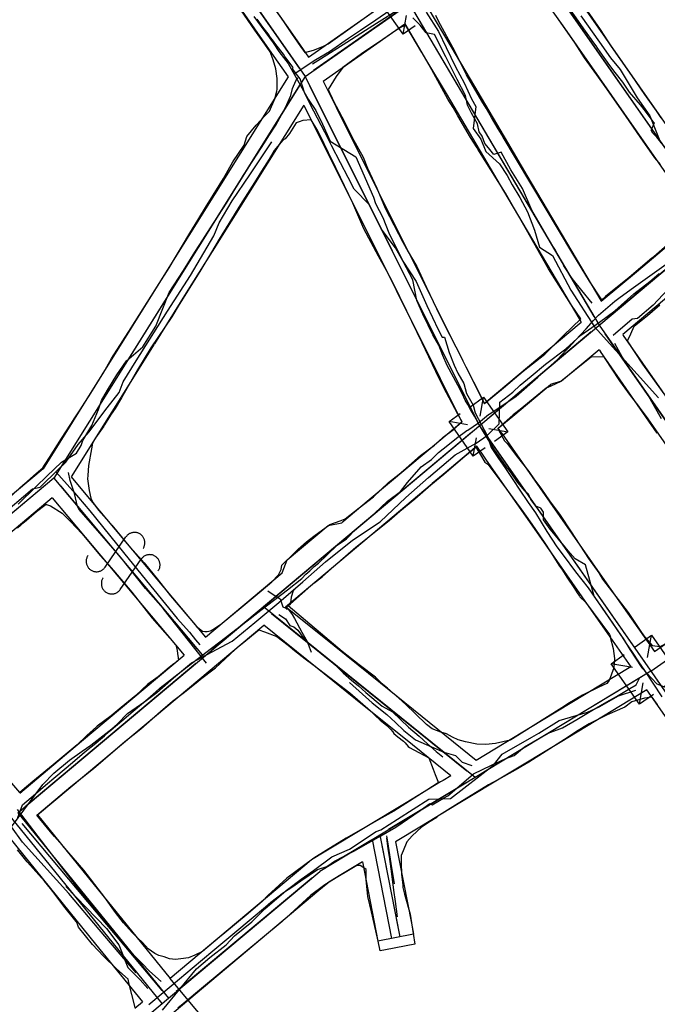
# Model space of a CAD drawing. Header units: inches. Extents: x 1 to 626000, y 0 to 7596230.
# Tile 22 of 68: x 620515 to 620638, y 7595008 to 7595198. Entities that reach past the tile are written whole.
import ezdxf

# ---------------------------------------------------------------- set-up
doc = ezdxf.new("R2010")
doc.units = ezdxf.units.IN
doc.header["$MEASUREMENT"] = 0

msp = doc.modelspace()

# ---------------------------------------------------------------- linework, layer by layer
for points in [[(622284.4, 7592819.49), (619969.04, 7596133.21)], [(620276.43, 7595607.73), (620570.49, 7595186.87)], [(620570.48, 7595186.86), (620650.83, 7595242.99)], [(620553.04, 7595218.88), (620552.88, 7595218.55), (620552.57, 7595217.73), (620553.08, 7595216.62), (620556.46, 7595211.64), (620558.53, 7595208.65), (620562.28, 7595203.26), (620566.36, 7595197.46), (620567.87, 7595195.13), (620569.62, 7595192.62), (620570.46, 7595191.52), (620572.1, 7595191.96), (620573.94, 7595192.62), (620574.96, 7595193.16), (620580.06, 7595196.81), (620583.7, 7595199.36), (620584.08, 7595199.6), (620585.44, 7595200.55), (620586.75, 7595201.5), (620586.84, 7595201.66)], [(620548.75, 7595217.96), (620569.33, 7595188.5)], [(620611.81, 7595213.29), (620649.1, 7595159.91)], [(620559.42, 7595207.4), (620568.52, 7595194.38)], [(620554.61, 7595204.86), (620564.03, 7595191.38)], [(620591.69, 7595196.65), (620589.4, 7595195.04), (620584.71, 7595201.71), (620586.88, 7595203.23)], [(620527.11, 7595122.61), (620527.58, 7595123.35), (620529.22, 7595125.82), (620531.68, 7595129.88), (620533.16, 7595132.49), (620536.98, 7595138.41), (620542.35, 7595146.96), (620544.26, 7595149.96), (620545.31, 7595151.74), (620546.84, 7595154.27), (620548.25, 7595156.65), (620549.82, 7595159.15), (620551.49, 7595161.93), (620551.93, 7595162.62), (620554.74, 7595167.19), (620556.56, 7595170.45), (620558.75, 7595173.62), (620559.25, 7595175.27), (620561.06, 7595177.48), (620562.81, 7595179.33), (620563.63, 7595180.17), (620564.64, 7595182.53), (620565.02, 7595184.01), (620565.12, 7595184.43), (620565.12, 7595186.5), (620564.86, 7595188.33), (620564.35, 7595190.08), (620563.73, 7595191.6), (620562.71, 7595193.1), (620560.79, 7595195.77), (620556.8, 7595201.63)], [(620571.14, 7595190.62), (620586.8, 7595201.56)], [(620615.84, 7595202.81), (620620.49, 7595196.16)], [(620639.16, 7595178.92), (620638.22, 7595180.25), (620635.96, 7595183.38), (620633.49, 7595187.04), (620629.54, 7595192.64), (620627.43, 7595195.92), (620622.99, 7595202.36)], [(620588.94, 7595199.76), (620572.12, 7595188.01)], [(620590.57, 7595200.9), (620627.18, 7595138.92)], [(620591.59, 7595199.18), (620626.16, 7595140.64)], [(620594.17, 7595200.12), (620598.58, 7595192.66)], [(620624.66, 7595199.61), (620645.68, 7595169.53)], [(620589.4, 7595195.04), (620590.02, 7595198.59)], [(620641.88, 7595155.79), (620637.72, 7595152.14), (620637.31, 7595151.87), (620632.97, 7595148.12), (620628.41, 7595144.47), (620627.69, 7595143.84), (620625.35, 7595147.45), (620622.1, 7595152.67), (620608.7, 7595175.17), (620608.66, 7595175.23), (620607.69, 7595176.78), (620606.4, 7595178.93), (620605.39, 7595180.74), (620604.57, 7595182.08), (620601.64, 7595187.21), (620599.33, 7595191.73), (620596.24, 7595197.52), (620595.68, 7595198.64)], [(620618.44, 7595199.04), (620622.46, 7595193.3), (620624.3, 7595190.45), (620626.7, 7595187.19), (620628.29, 7595184.96), (620632.33, 7595179.16), (620632.93, 7595178.29), (620633.05, 7595178.14), (620635.12, 7595175.05), (620637.84, 7595171.17), (620638.92, 7595169.88)], [(620573.95, 7595185.99), (620589.73, 7595197.02)], [(620589.93, 7595196.68), (620589.15, 7595196.46), (620587.97, 7595195.74), (620585.49, 7595194), (620581.4, 7595191.21), (620577.74, 7595188.57), (620576.49, 7595186.86), (620574.93, 7595184.36), (620575.18, 7595183.81), (620575.52, 7595183.13), (620575.91, 7595182.25), (620578.11, 7595178.11), (620579.54, 7595175.08), (620581.68, 7595171.31), (620582.53, 7595169.21), (620584.31, 7595165.33), (620585.92, 7595161.49), (620589.34, 7595154.93), (620590.05, 7595153.63), (620590.39, 7595153.05), (620592.02, 7595150.22), (620593.91, 7595146.21), (620595.83, 7595142.14), (620597.22, 7595139.24), (620600.7, 7595132.54), (620600.92, 7595132.05), (620601.48, 7595130.94), (620604.45, 7595125.13), (620605.11, 7595123.84)], [(620589.73, 7595197.02), (620593.93, 7595189.91)], [(620605.11, 7595123.84), (620608.74, 7595126.85), (620612.56, 7595130.08), (620616.74, 7595133.37), (620620.31, 7595136.94), (620623.64, 7595140.14), (620621.69, 7595142.99), (620617.39, 7595149.82), (620613.2, 7595157.34), (620609.15, 7595164.36), (620603.82, 7595172.87), (620603.67, 7595173.09), (620602.35, 7595175.12), (620599.93, 7595179.3), (620599.03, 7595180.86), (620597.99, 7595182.47), (620594.91, 7595188.16), (620592.99, 7595191.5), (620589.93, 7595196.68)], [(620620.49, 7595196.16), (620640.99, 7595166.81)], [(620568.52, 7595194.38), (620571.14, 7595190.62)], [(620598.58, 7595192.66), (620602.31, 7595186.34)], [(620564.03, 7595191.38), (620567.24, 7595186.78)], [(620593.93, 7595189.91), (620597.66, 7595183.59)], [(620570.48, 7595186.86), (620522.07, 7595109.48)], [(620570.48, 7595186.86), (620570.48, 7595186.86)], [(620570.49, 7595186.87), (620604.1, 7595119.56)], [(620573.95, 7595185.99), (620576.46, 7595180.96)], [(620602.31, 7595186.34), (620609.52, 7595174.13)], [(620569.42, 7595185.17), (620523.13, 7595111.17)], [(620571.37, 7595185.07), (620603.21, 7595121.35)], [(620597.66, 7595183.59), (620604.86, 7595171.4)], [(620570.22, 7595181.37), (620571.62, 7595178.57)], [(620576.46, 7595180.96), (620584.45, 7595164.96)], [(620600.76, 7595120.31), (620600.78, 7595120.33), (620599.94, 7595121.79), (620597.78, 7595125.89), (620596.31, 7595128.66), (620593.07, 7595135.54), (620590.1, 7595141.61), (620587.44, 7595147.15), (620586.17, 7595149.46), (620584.64, 7595152.22), (620581.8, 7595157.51), (620579.69, 7595162.46), (620577.33, 7595167.39), (620575.49, 7595171.1), (620575.34, 7595171.44), (620575, 7595172.15), (620573.4, 7595175.49), (620572.93, 7595176.39), (620571.68, 7595178.49), (620570.05, 7595178.39), (620569.38, 7595178.15), (620568.77, 7595177.93), (620567.46, 7595175.91), (620566.67, 7595174.86), (620566.18, 7595174.57), (620564.53, 7595172.58), (620563.55, 7595170.95), (620562.11, 7595168.63), (620560.77, 7595166.46), (620558.05, 7595162.19), (620555.8, 7595158.55), (620553.93, 7595155.49), (620552.43, 7595152.99), (620550.18, 7595149.26), (620547.62, 7595145.17), (620546.22, 7595142.95), (620544.8, 7595140.56), (620540.77, 7595134.56), (620538.17, 7595130.34), (620536.66, 7595127.61), (620535.08, 7595124.93), (620533.86, 7595122.9), (620533.13, 7595121.8), (620531.83, 7595119.71), (620531.67, 7595119.48)], [(620571.62, 7595178.57), (620579.48, 7595162.83)], [(620609.52, 7595174.13), (620613.25, 7595167.8)], [(620604.86, 7595171.4), (620608.72, 7595164.86)], [(620613.25, 7595167.8), (620627.5, 7595143.68)], [(620584.45, 7595164.96), (620601.45, 7595130.92)], [(620608.72, 7595164.86), (620623.43, 7595139.95)], [(620579.48, 7595162.83), (620596.53, 7595128.68)], [(620562.48, 7595084.64), (620650.25, 7595158.27)], [(620648.72, 7595156.99), (620628.71, 7595140.2)], [(620634.35, 7595149.24), (620643.41, 7595156.84)], [(620627.57, 7595143.55), (620634.35, 7595149.24)], [(620627.5, 7595143.68), (620627.57, 7595143.55)], [(620607.4, 7595125.85), (620623.69, 7595139.51)], [(620623.43, 7595139.95), (620623.69, 7595139.51)], [(620627.18, 7595138.92), (620753.38, 7594958.29)], [(620627.18, 7595138.92), (620627.18, 7595138.92)], [(620627.18, 7595138.92), (620627.18, 7595138.92)], [(620625.64, 7595137.63), (620605.64, 7595120.85)], [(620660.6, 7595091.08), (620628.32, 7595137.28)], [(620631.72, 7595137.12), (620631.82, 7595136.98)], [(620631.82, 7595136.98), (620643.01, 7595120.97)], [(620640.74, 7595114.98), (620636.62, 7595120.91), (620634.98, 7595123.17), (620634.63, 7595123.56), (620633.23, 7595125.37), (620631.15, 7595128.24), (620628.35, 7595132.54), (620628.13, 7595132.87), (620625.67, 7595132.76), (620625.36, 7595132.56), (620619.81, 7595128.09), (620617.87, 7595127.19), (620616.97, 7595126.8), (620611.97, 7595122.7), (620611.97, 7595122.7), (620610.62, 7595121.65), (620607.65, 7595119.02)], [(620627.17, 7595134.21), (620619.91, 7595128.12)], [(620627.17, 7595134.21), (620627.43, 7595133.84)], [(620638.39, 7595118.15), (620627.43, 7595133.84)], [(620601.45, 7595130.92), (620604.99, 7595123.83)], [(620596.53, 7595128.68), (620600.74, 7595120.26)], [(620610.51, 7595121.41), (620617.8, 7595127.53)], [(620618.2, 7595127.64), (620617.8, 7595127.53)], [(620619.91, 7595128.12), (620618.21, 7595127.64)], [(620604.99, 7595123.83), (620607.4, 7595125.85)], [(620602.22, 7595123.16), (620604.91, 7595125.05), (620609.6, 7595118.38), (620606.98, 7595116.54)], [(620604.27, 7595121.38), (620604.91, 7595125.05)], [(620512.6, 7595104.88), (620516.23, 7595108.21), (620516.43, 7595108.39), (620518.66, 7595110.36), (620519.95, 7595111.44), (620520.41, 7595112.15), (620521.23, 7595113.41), (620523.54, 7595117.07), (620525.36, 7595119.85), (620526.13, 7595121.08), (620527.11, 7595122.61)], [(620605.22, 7595115.31), (620602.92, 7595113.69), (620598.24, 7595120.37), (620600.4, 7595121.89)], [(620607.73, 7595119.08), (620610.51, 7595121.41)], [(620531.67, 7595119.48), (620531.08, 7595118.6), (620530.12, 7595117.25), (620529.5, 7595116.19), (620529.33, 7595115.14), (620528.73, 7595111.87), (620528.59, 7595109.97), (620528.54, 7595109.33), (620528.85, 7595107.07), (620529.21, 7595105.6), (620529.63, 7595104.68), (620530.67, 7595103.26), (620533.27, 7595100.38), (620535.03, 7595098.22), (620535.76, 7595097.34), (620539.47, 7595093.16), (620541.95, 7595090.06), (620544.57, 7595086.79), (620549.35, 7595081.11), (620549.55, 7595080.87), (620549.83, 7595080.65), (620550.74, 7595079.94), (620551.16, 7595079.91), (620551.6, 7595079.88), (620552.24, 7595080.02), (620552.84, 7595080.33), (620554.43, 7595081.47), (620554.52, 7595081.54), (620557.8, 7595084.19), (620562.03, 7595087.72), (620564.06, 7595089.48), (620565.36, 7595090.84), (620565.88, 7595091.84), (620566, 7595092.68), (620568.02, 7595094.59), (620569.15, 7595095.79), (620570.77, 7595097.18), (620572.16, 7595098.28), (620575.29, 7595100.54), (620577.25, 7595101.23), (620578.25, 7595101.65), (620580.92, 7595103.77), (620583.67, 7595105.88), (620586.56, 7595108.64), (620588.63, 7595110.25), (620590, 7595111.37), (620592.73, 7595113.81), (620595.44, 7595115.84), (620597.08, 7595117.34), (620599.08, 7595118.85), (620600.76, 7595120.31)], [(620600.74, 7595120.26), (620593.86, 7595114.49)], [(620601.79, 7595119.74), (620598.24, 7595120.37)], [(620604.1, 7595119.56), (621199.85, 7594266.94)], [(620602.57, 7595118.27), (620552.52, 7595076.29)], [(620605.25, 7595117.92), (620636.01, 7595073.9)], [(620605.93, 7595119.02), (620609.6, 7595118.38)], [(620607.65, 7595119.02), (620607.65, 7595119.01), (620608.64, 7595117.23), (620608.96, 7595116.68), (620609.42, 7595116.16), (620611.46, 7595113.51), (620613.61, 7595110.77), (620614.57, 7595109.33), (620616.06, 7595107.31), (620617.6, 7595105.08), (620619.52, 7595102.52), (620621.78, 7595099.12), (620625.12, 7595094), (620627.14, 7595091.23), (620627.8, 7595090), (620632.79, 7595083.58), (620634.47, 7595081.06), (620635.33, 7595079.74), (620636.01, 7595078.79), (620637.39, 7595077.19), (620637.41, 7595077.19)], [(620608.52, 7595117.96), (620607.73, 7595119.08)], [(620608.51, 7595117.97), (620610.42, 7595115.24)], [(620603.58, 7595115.6), (620597.13, 7595110.18)], [(620602.92, 7595113.69), (620603.55, 7595117.24)], [(620604.36, 7595114.49), (620603.58, 7595115.6)], [(620567.23, 7595084.87), (620567.69, 7595085.25), (620572.21, 7595089.21), (620573.77, 7595090.44), (620577.29, 7595093.6), (620580.28, 7595096.13), (620583.17, 7595098.49), (620586.72, 7595101.29), (620588.74, 7595103.12), (620591.68, 7595105.5), (620594.72, 7595108.15), (620597.23, 7595110.24), (620601.28, 7595113.67), (620603.42, 7595115.46)], [(620593.86, 7595114.49), (620582.86, 7595105.26)], [(620603.42, 7595115.46), (620603.43, 7595115.47), (620603.6, 7595115.14), (620604.33, 7595113.96), (620605.16, 7595112.56), (620605.7, 7595112.13), (620605.89, 7595111.88), (620606.74, 7595110.79), (620609.34, 7595107.35), (620611.24, 7595104.68), (620612.17, 7595103.45), (620613.08, 7595102.14), (620614.18, 7595100.62), (620615.6, 7595098.51), (620616.97, 7595096.57), (620618.13, 7595094.75), (620619.53, 7595092.51), (620619.97, 7595091.92), (620621.11, 7595090.2), (620622.28, 7595088.38), (620622.95, 7595087.35), (620623.37, 7595086.73), (620623.45, 7595086.59), (620624.58, 7595085.53), (620629.18, 7595079.33), (620629.38, 7595078.96), (620629.31, 7595078.83), (620629.91, 7595076.61), (620630.11, 7595074.7), (620630.05, 7595073.81)], [(620604.38, 7595114.45), (620605.43, 7595112.95)], [(620610.42, 7595115.24), (620619.61, 7595102.09)], [(620605.43, 7595112.95), (620615.08, 7595099.14)], [(620520, 7595111.27), (620512.48, 7595104.96)], [(620597.13, 7595110.18), (620595, 7595108.4)], [(620522.07, 7595109.48), (620486.22, 7595079.41)], [(620520.53, 7595108.19), (620487.76, 7595080.7)], [(620522.07, 7595109.48), (620522.07, 7595109.48)], [(620522.07, 7595109.48), (620550.99, 7595075)], [(620525.4, 7595109.71), (620529.22, 7595105.15)], [(620586.05, 7595100.89), (620595, 7595108.4)], [(620523.35, 7595107.95), (620549.7, 7595076.53)], [(620637.15, 7595072.26), (620686.33, 7595106.63)], [(620515.05, 7595099.84), (620516.34, 7595100.97), (620518.75, 7595103.05), (620520.59, 7595104.43), (620520.66, 7595104.4), (620521.41, 7595104.1), (620523.66, 7595102.72), (620525.35, 7595101.07), (620527.44, 7595098.78), (620530.98, 7595094.54), (620532.2, 7595093.18)], [(620521.73, 7595105.67), (620516, 7595100.87)], [(620521.73, 7595105.67), (620524.76, 7595102.06)], [(620529.22, 7595105.15), (620551.32, 7595078.81)], [(620582.86, 7595105.26), (620577.6, 7595100.85)], [(620516, 7595100.87), (620494.45, 7595082.79)], [(620524.76, 7595102.06), (620547.18, 7595075.34)], [(620569.94, 7595087.38), (620586.05, 7595100.89)], [(620574.96, 7595100.34), (620577.6, 7595100.85)], [(620619.61, 7595102.09), (620628.22, 7595089.76)], [(620539.25, 7595095.87), (620539.32, 7595095.98), (620539.39, 7595096.1), (620539.45, 7595096.22), (620539.49, 7595096.35), (620539.53, 7595096.48), (620539.56, 7595096.62), (620539.59, 7595096.75), (620539.6, 7595096.89), (620539.6, 7595097.02), (620539.6, 7595097.16), (620539.58, 7595097.3), (620539.56, 7595097.43), (620539.52, 7595097.56), (620539.48, 7595097.69), (620539.43, 7595097.82), (620539.37, 7595097.94), (620539.3, 7595098.06), (620539.22, 7595098.17), (620539.14, 7595098.28), (620539.05, 7595098.38), (620538.95, 7595098.48), (620538.85, 7595098.57), (620538.74, 7595098.65), (620538.62, 7595098.72), (620538.5, 7595098.79), (620538.38, 7595098.84), (620538.25, 7595098.89), (620538.12, 7595098.93), (620537.99, 7595098.96), (620537.85, 7595098.98), (620537.71, 7595099), (620537.58, 7595099), (620537.44, 7595098.99), (620537.31, 7595098.98), (620537.17, 7595098.95), (620537.04, 7595098.92), (620536.91, 7595098.88), (620536.78, 7595098.82), (620536.66, 7595098.76), (620536.54, 7595098.7), (620536.43, 7595098.62), (620536.32, 7595098.54), (620536.22, 7595098.45), (620536.12, 7595098.35), (620536.04, 7595098.24), (620535.95, 7595098.13)], [(620567.06, 7595093.71), (620574.96, 7595100.34)], [(620615.08, 7595099.14), (620623.87, 7595086.56)], [(620531.93, 7595092.29), (620535.95, 7595098.13)], [(620542.18, 7595091.58), (620542.26, 7595091.7), (620542.32, 7595091.82), (620542.38, 7595091.94), (620542.43, 7595092.07), (620542.47, 7595092.2), (620542.5, 7595092.33), (620542.52, 7595092.47), (620542.53, 7595092.6), (620542.53, 7595092.74), (620542.53, 7595092.88), (620542.51, 7595093.01), (620542.49, 7595093.15), (620542.45, 7595093.28), (620542.41, 7595093.41), (620542.36, 7595093.53), (620542.3, 7595093.66), (620542.23, 7595093.78), (620542.16, 7595093.89), (620542.07, 7595094), (620541.98, 7595094.1), (620541.88, 7595094.19), (620541.78, 7595094.28), (620541.67, 7595094.36), (620541.55, 7595094.44), (620541.43, 7595094.5), (620541.31, 7595094.56), (620541.18, 7595094.61), (620541.05, 7595094.65), (620540.92, 7595094.68), (620540.78, 7595094.7), (620540.65, 7595094.71), (620540.51, 7595094.72), (620540.37, 7595094.71), (620540.24, 7595094.69), (620540.1, 7595094.67), (620539.97, 7595094.64), (620539.84, 7595094.59), (620539.72, 7595094.54), (620539.59, 7595094.48), (620539.48, 7595094.41), (620539.36, 7595094.34), (620539.25, 7595094.25), (620539.15, 7595094.16), (620539.06, 7595094.06), (620538.97, 7595093.96), (620538.89, 7595093.85)], [(620532.2, 7595093.18), (620533.55, 7595091.68), (620537.11, 7595087.49), (620541.04, 7595082.48), (620544.44, 7595078.61), (620545.43, 7595077.46), (620545.56, 7595077.31), (620545.82, 7595076.23), (620545.9, 7595075.68), (620546.05, 7595074.82), (620546.07, 7595074.38), (620545.25, 7595073.69), (620545.17, 7595073.66), (620544.31, 7595072.97), (620542.15, 7595071.2), (620540.16, 7595069.76), (620537.87, 7595067.58), (620535.06, 7595065.24), (620533.09, 7595063.64), (620530.4, 7595061.67), (620530.27, 7595061.55), (620528.4, 7595059.86), (620526.55, 7595058.05), (620521.9, 7595054.24), (620517.99, 7595050.98), (620515.95, 7595049.27), (620515.51, 7595048.91), (620508.73, 7595056.62)], [(620528.64, 7595094.56), (620528.56, 7595094.44), (620528.5, 7595094.32), (620528.44, 7595094.2), (620528.39, 7595094.07), (620528.35, 7595093.94), (620528.32, 7595093.81), (620528.3, 7595093.67), (620528.29, 7595093.54), (620528.28, 7595093.4), (620528.29, 7595093.26), (620528.31, 7595093.13), (620528.33, 7595092.99), (620528.36, 7595092.86), (620528.41, 7595092.73), (620528.46, 7595092.61), (620528.52, 7595092.48), (620528.59, 7595092.37), (620528.66, 7595092.25), (620528.75, 7595092.14), (620528.84, 7595092.04), (620528.94, 7595091.95), (620529.04, 7595091.86), (620529.15, 7595091.78), (620529.26, 7595091.7), (620529.38, 7595091.64), (620529.51, 7595091.58), (620529.64, 7595091.53), (620529.77, 7595091.49), (620529.9, 7595091.46), (620530.03, 7595091.44), (620530.17, 7595091.43), (620530.31, 7595091.42), (620530.44, 7595091.43), (620530.58, 7595091.45), (620530.71, 7595091.47), (620530.85, 7595091.51), (620530.98, 7595091.55), (620531.1, 7595091.6), (620531.22, 7595091.66), (620531.34, 7595091.73), (620531.46, 7595091.8), (620531.56, 7595091.89), (620531.67, 7595091.98), (620531.76, 7595092.08), (620531.85, 7595092.18), (620531.93, 7595092.29)], [(620534.86, 7595088.01), (620538.89, 7595093.85)], [(620566.1, 7595091.2), (620567.06, 7595093.71)], [(620551.32, 7595078.81), (620566.1, 7595091.2)], [(620531.57, 7595090.28), (620531.5, 7595090.16), (620531.43, 7595090.04), (620531.37, 7595089.92), (620531.32, 7595089.79), (620531.28, 7595089.66), (620531.25, 7595089.53), (620531.23, 7595089.39), (620531.22, 7595089.25), (620531.22, 7595089.12), (620531.22, 7595088.98), (620531.24, 7595088.85), (620531.26, 7595088.71), (620531.3, 7595088.58), (620531.34, 7595088.45), (620531.39, 7595088.32), (620531.45, 7595088.2), (620531.52, 7595088.08), (620531.6, 7595087.97), (620531.68, 7595087.86), (620531.77, 7595087.76), (620531.87, 7595087.66), (620531.97, 7595087.58), (620532.08, 7595087.49), (620532.2, 7595087.42), (620532.32, 7595087.35), (620532.44, 7595087.3), (620532.57, 7595087.25), (620532.7, 7595087.21), (620532.83, 7595087.18), (620532.97, 7595087.16), (620533.1, 7595087.14), (620533.24, 7595087.14), (620533.38, 7595087.15), (620533.51, 7595087.16), (620533.65, 7595087.19), (620533.78, 7595087.22), (620533.91, 7595087.26), (620534.03, 7595087.32), (620534.16, 7595087.38), (620534.28, 7595087.44), (620534.39, 7595087.52), (620534.5, 7595087.6), (620534.6, 7595087.7), (620534.69, 7595087.79), (620534.78, 7595087.9), (620534.86, 7595088.01)], [(620628.22, 7595089.76), (620637.82, 7595076.02)], [(620566.73, 7595084.68), (620569.94, 7595087.38)], [(620637.41, 7595077.19), (620638.95, 7595077.03), (620639.56, 7595077.33), (620642.2, 7595079.07), (620644.56, 7595080.7), (620646.69, 7595082.3), (620648.53, 7595083.27), (620650.17, 7595084.26), (620652.13, 7595085.62), (620654.5, 7595087.44), (620656.09, 7595088.61)], [(620623.87, 7595086.56), (620633.28, 7595073.08)], [(620515.14, 7595044.94), (620562.48, 7595084.64)], [(620603.26, 7595051.78), (620562.48, 7595084.64)], [(620564.04, 7595083.39), (620601.7, 7595053.04)], [(620576.12, 7595077.12), (620566.73, 7595084.68)], [(620630.05, 7595073.81), (620629.98, 7595072.9), (620629.56, 7595071.69), (620629.11, 7595070.46), (620628.65, 7595069.91), (620627.15, 7595069.18), (620623.94, 7595067.62), (620621.13, 7595065.96), (620620, 7595065.22), (620616.73, 7595063.12), (620611.02, 7595059.52), (620610.62, 7595059.3), (620610.04, 7595058.97), (620607.2, 7595058.29), (620605.34, 7595058.1), (620603.6, 7595058.2), (620601.43, 7595058.67), (620600.02, 7595059.02), (620598.88, 7595059.53), (620597.76, 7595060.18), (620596.65, 7595060.52), (620594.99, 7595061.17), (620593.87, 7595061.99), (620591.71, 7595064.1), (620589.99, 7595065.76), (620588.54, 7595067.03), (620586.36, 7595069.01), (620585.82, 7595069.44), (620585.38, 7595069.82), (620584.04, 7595071.12), (620580.94, 7595073.51), (620577.63, 7595076.04), (620567.23, 7595084.87)], [(620531.91, 7595028.66), (620527.85, 7595033.91), (620523.73, 7595038.64), (620522.2, 7595040.43), (620521.44, 7595041.32), (620518.78, 7595044.52), (620520, 7595045.56), (620525.36, 7595050.01), (620529.72, 7595053.51), (620535.73, 7595058.73), (620538.84, 7595061.13), (620542.6, 7595064.5), (620544.91, 7595066.46), (620546.99, 7595068), (620549.84, 7595070.3), (620550.32, 7595070.72), (620553.22, 7595072.92), (620557.02, 7595076.46), (620557.74, 7595077.06), (620559.07, 7595078.17), (620561.56, 7595080.24), (620562.69, 7595079.84), (620565.04, 7595078.95), (620567.2, 7595077.28), (620568.48, 7595076.22), (620570.49, 7595074.67), (620571.96, 7595073.53), (620575.26, 7595071.07), (620579.1, 7595068.06), (620583.11, 7595064.63), (620583.43, 7595064.31), (620583.99, 7595063.71), (620584.95, 7595062.83), (620586.22, 7595061.79), (620586.96, 7595061.09), (620587.41, 7595060.57), (620587.63, 7595060.22), (620588.35, 7595059.58), (620589.44, 7595058.79), (620589.77, 7595058.43), (620590.39, 7595057.73), (620590.6, 7595057.53), (620592.42, 7595056.56), (620594.33, 7595055.55), (620595.16, 7595053.37), (620595.59, 7595052.33), (620596.19, 7595050.76), (620596.16, 7595050.75), (620593.96, 7595049.35), (620592.93, 7595048.68), (620589.93, 7595046.78), (620587.62, 7595045.29), (620585.28, 7595043.98), (620583.07, 7595042.72), (620578.4, 7595040.09), (620574.56, 7595037.71), (620572.16, 7595036.25), (620566.97, 7595032.34), (620563.28, 7595029.06), (620562.23, 7595027.88), (620559.55, 7595025.54), (620554.61, 7595021.52), (620554.41, 7595021.35), (620550.74, 7595018.25), (620549.21, 7595017.54), (620548.01, 7595017), (620546.51, 7595016.8), (620545.52, 7595016.69), (620544.37, 7595016.85), (620543.34, 7595017.21), (620542.32, 7595017.47), (620541.51, 7595017.84), (620540.24, 7595018.78), (620539.15, 7595019.99), (620538.22, 7595020.8), (620537.17, 7595021.88), (620535.52, 7595023.79), (620533.94, 7595025.75), (620531.91, 7595028.66)], [(620531.11, 7595054.81), (620562.51, 7595081.15)], [(620572.82, 7595072.84), (620562.51, 7595081.15)], [(620637.82, 7595076.02), (620642.94, 7595079.6)], [(620634.14, 7595076.96), (620637.28, 7595079.17), (620642.76, 7595071.37), (620639.7, 7595069.22)], [(620636.53, 7595074.88), (620637.28, 7595079.17)], [(620585.01, 7595069.96), (620576.12, 7595077.12)], [(620527.41, 7595058.75), (620547.18, 7595075.34)], [(620550.99, 7595075), (620550.99, 7595075)], [(620637.64, 7595067.78), (620634.96, 7595065.89), (620629.48, 7595073.69), (620632.01, 7595075.47)], [(620549.45, 7595073.72), (620516.68, 7595046.22)], [(620581.59, 7595065.78), (620572.82, 7595072.84)], [(620637.15, 7595072.26), (620603.26, 7595051.78)], [(620633.28, 7595073.08), (620616.09, 7595062.69)], [(620633.63, 7595072.96), (620629.48, 7595073.69)], [(620637.15, 7595072.26), (620637.15, 7595072.26)], [(620635.44, 7595071.23), (620604.97, 7595052.82)], [(620634.96, 7595065.89), (620635.68, 7595070.04)], [(620638.3, 7595070.62), (620658.91, 7595041.11)], [(620593.05, 7595063.48), (620585.01, 7595069.96)], [(620636.38, 7595068.64), (620619.64, 7595058.53)], [(620640.28, 7595063.07), (620636.38, 7595068.64)], [(620637.41, 7595067.23), (620637.38, 7595067.28), (620635.94, 7595067.07), (620633.51, 7595066.34), (620632.1, 7595065.31), (620628.7, 7595063.83), (620625.24, 7595062.14), (620622.84, 7595060.62), (620621.19, 7595059.55), (620616.94, 7595056.82), (620613.61, 7595054.72), (620611.01, 7595053.18), (620607.65, 7595051.31), (620605.83, 7595050.35), (620603.35, 7595048.83), (620599.51, 7595046.43), (620595.89, 7595044.16), (620595.74, 7595044.02), (620594.59, 7595043.28), (620592.95, 7595042.2), (620591.11, 7595040.54), (620590.12, 7595039.36), (620589.38, 7595037.62), (620589.01, 7595036.75), (620589, 7595035.26), (620589.08, 7595033.16), (620589.32, 7595031.05), (620589.35, 7595030.56), (620589.67, 7595029.27), (620590.72, 7595025.45), (620590.98, 7595023.75), (620591.62, 7595019.62), (620586, 7595018.54), (620584.99, 7595018.36), (620584.59, 7595020.2), (620583.27, 7595025.9), (620582.61, 7595028.83), (620582.28, 7595032.02), (620582.27, 7595034.01), (620581.65, 7595034.48), (620581.08, 7595034.83), (620580.49, 7595034.82), (620578.87, 7595033.85), (620576.82, 7595032.65), (620574.29, 7595031.11), (620571.51, 7595029.02), (620566.07, 7595024.03), (620550.54, 7595011.12), (620546.97, 7595008.18), (620545.94, 7595007.31)], [(620638.41, 7595065.81), (620638.18, 7595066.14), (620637.41, 7595067.23)], [(620589.84, 7595059.13), (620581.59, 7595065.78)], [(620603.48, 7595055.07), (620593.05, 7595063.48)], [(620616.07, 7595062.68), (620603.48, 7595055.07)], [(620515.48, 7595048.74), (620527.41, 7595058.75)], [(620598.57, 7595052.1), (620589.84, 7595059.13)], [(620619.64, 7595058.53), (620599.71, 7595046.48)], [(620518.91, 7595044.57), (620531.11, 7595054.81)], [(620603.26, 7595051.78), (620573.31, 7595033.68)], [(620597.1, 7595051.22), (620596.61, 7595050.92)], [(620598.57, 7595052.1), (620597.1, 7595051.22)], [(620601.55, 7595050.75), (620586.6, 7595041.72)], [(620596.61, 7595050.92), (620589.98, 7595046.91)], [(620589.98, 7595046.91), (620574.49, 7595037.55)], [(620599.71, 7595046.48), (620592.92, 7595042.38)], [(620513.9, 7595043.93), (620542.91, 7595008.19)], [(620515.14, 7595044.94), (620544.14, 7595009.22)], [(620518.91, 7595044.57), (620528.77, 7595032.43)], [(620515.86, 7595042.93), (620542.85, 7595010.75)], [(620592.92, 7595042.38), (620587.9, 7595039.35)], [(620513.55, 7595040.08), (620530.11, 7595019.67)], [(620583.43, 7595039.8), (620587.18, 7595020.75)], [(620584.89, 7595040.68), (620588.75, 7595021.06)], [(620537.75, 7595007.42), (620537.1, 7595009.98), (620536.55, 7595011.94), (620536.38, 7595012.88), (620534.12, 7595014.89), (620531.65, 7595017.31), (620529.5, 7595019.58), (620526.83, 7595022.95), (620526.63, 7595023.48), (620526.37, 7595023.99), (620523.98, 7595026.99), (620521.85, 7595029.77), (620521.41, 7595030.38), (620520.28, 7595031.82), (620516.98, 7595035.44), (620516.94, 7595035.49), (620515.92, 7595036.82), (620515.03, 7595037.84)], [(620583.18, 7595039.65), (620575.02, 7595034.72)], [(620585.28, 7595038.72), (620588.37, 7595023.02)], [(620587.9, 7595039.35), (620590.99, 7595023.7)], [(620571.73, 7595035.89), (620570.46, 7595034.82)], [(620574.49, 7595037.55), (620571.73, 7595035.89)], [(620570.46, 7595034.82), (620544.5, 7595013.05)], [(620581.53, 7595035.5), (620577.08, 7595032.81)], [(620581.53, 7595035.5), (620584.53, 7595020.23)], [(620528.77, 7595032.43), (620544.5, 7595013.05)], [(620544.14, 7595009.22), (620573.31, 7595033.68)], [(620571.77, 7595032.4), (620545.67, 7595010.5)], [(620573.31, 7595033.68), (620573.31, 7595033.68)], [(620577.08, 7595032.81), (620574.88, 7595031.48)], [(620573.16, 7595030.04), (620574.88, 7595031.48)], [(620541.18, 7595003.21), (620573.16, 7595030.04)], [(620590.99, 7595023.7), (620591.4, 7595021.58)], [(620591.4, 7595021.58), (620584.53, 7595020.23)], [(620530.11, 7595019.67), (620539.14, 7595008.55)], [(620547.93, 7595008.88), (620544.47, 7595013.02)], [(620455.27, 7594934.67), (620544.14, 7595009.22)], [(620537.69, 7595007.33), (620539.14, 7595008.55)], [(620544.14, 7595009.22), (620544.14, 7595009.22)], [(620544.14, 7595009.22), (620544.14, 7595009.22)], [(620667.93, 7594865.84), (620547.94, 7595008.88)]]:
    msp.add_lwpolyline(points)
at = {"elevation": 0}
for points in [[(620548.1, 7595156.19), (620542.33, 7595146.97)], [(620552.57, 7595153.14), (620547.59, 7595145.18)], [(620542.33, 7595146.97), (620536.98, 7595138.41)], [(620547.59, 7595145.18), (620541.45, 7595135.37)], [(620643.72, 7595120.17), (620635.57, 7595131.44), (620632.64, 7595135.95), (620633.27, 7595137.25), (620633.96, 7595138.74), (620636.51, 7595140.82), (620638.85, 7595142.84)]]:
    msp.add_lwpolyline(points, dxfattribs=at)
for points in [[(620612.29, 7595212.27, 185.98), (620613.22, 7595210.97, 185.94), (620614.42, 7595209.29, 185.88), (620615.85, 7595207.3, 185.81), (620617.32, 7595205.24, 185.58), (620619.97, 7595202.01, 185.16), (620622.35, 7595198.65, 184.77), (620624.48, 7595195.63, 184.39), (620625.11, 7595194.73, 184.51), (620625.3, 7595194.46, 184.64), (620626.08, 7595193.35, 184.05), (620626.51, 7595192.75, 183.98), (620626.85, 7595192.26, 183.9), (620627.32, 7595191.59, 183.45), (620629.15, 7595189.01, 183.12), (620630.21, 7595187.63, 182.69), (620631.66, 7595185.8, 182.31), (620632.95, 7595183.86, 181.79), (620635.07, 7595181.41, 181.36), (620635.8, 7595180.48, 181.21), (620637.56, 7595178.2, 181.1), (620637.76, 7595177.96, 180.9), (620637.18, 7595176.54, 180.83)], [(620588.68, 7595200.89, 182.52), (620584.11, 7595197.75, 181.88), (620581.18, 7595195.75, 181.42), (620578.86, 7595194.16, 181.15), (620575.19, 7595191.64, 180.64), (620572.59, 7595190.1, 180.42), (620568.39, 7595187.31, 180.15)], [(620571.95, 7595189.3, 183.92), (620573.47, 7595190.27, 184.22), (620578.56, 7595193.51, 184.84), (620582.16, 7595195.8, 185.3), (620584.27, 7595197.15, 185.48), (620588.54, 7595199.86, 186.53)], [(620593.82, 7595199.24, 179.8), (620596.21, 7595195.53, 179.48), (620597.68, 7595192.42, 179.33), (620599.52, 7595188.74, 179.2), (620601.14, 7595185.67, 179.49), (620602.58, 7595182.53, 179.72), (620603.39, 7595181.05, 179.72), (620602.91, 7595176.85, 179.52), (620604.36, 7595174.8, 179.48), (620605.35, 7595172.4, 179.26), (620607.99, 7595170.05, 178.67), (620609.43, 7595167.8, 178.28), (620610.43, 7595165.99, 177.8), (620611.86, 7595163.54, 177.46), (620613.37, 7595160.79, 177.11), (620614.74, 7595157.27, 176.7), (620615.69, 7595153.97, 176.38), (620618.21, 7595152.36, 176.24), (620621.74, 7595145.7, 175.63), (620626.27, 7595138.65, 174.04), (620638.63, 7595124.96, 171.97)], [(620560.6, 7595198.4, 181.54), (620564.36, 7595193.35, 180.73), (620565.44, 7595191.68, 180.57), (620567.22, 7595189.36, 180.38), (620570.21, 7595184.12, 179.8), (620571.09, 7595182.5, 179.68), (620572.57, 7595180.28, 179.41), (620573.87, 7595177.67, 179.19), (620575.32, 7595174.37, 179.08), (620580.25, 7595171.35, 178.74), (620583.71, 7595163.59, 177.92), (620584.05, 7595162.38, 177.72), (620585.51, 7595159.68, 177.3), (620586.64, 7595156.73, 176.82), (620589.35, 7595151.3, 176.19), (620591.93, 7595147.33, 175.9), (620593.96, 7595142.75, 175.14), (620596.17, 7595138.12, 174.66), (620596.94, 7595136.63, 174.41), (620597.39, 7595136.65, 174.41), (620598.24, 7595133.66, 173.86), (620599.23, 7595131.22, 173.41), (620599.93, 7595129.72, 173.14), (620601.07, 7595127.7, 172.81), (620601.6, 7595125.74, 172.55), (620602.89, 7595123.5, 172.23), (620603.27, 7595122.03, 172), (620605.61, 7595117.69, 171.64), (620606.36, 7595115.37, 171.55), (620607.8, 7595113.24, 171.44), (620609.14, 7595111.3, 171.25), (620610.66, 7595108.99, 170.88), (620611.73, 7595107.35, 170.47), (620613.52, 7595104.78, 169.87), (620614.92, 7595102.79, 169.27), (620617.09, 7595099.19, 168.56), (620619.04, 7595096.21, 168.28), (620620.23, 7595094.59, 168.42), (620622.65, 7595091.4, 168.35), (620625.05, 7595088.34, 168.11), (620629.62, 7595081.7, 167.23), (620631.27, 7595079.29, 166.9), (620631.78, 7595078.56, 166.83), (620633.07, 7595076.41, 166.44), (620635.38, 7595072.88, 166.17), (620638.31, 7595069.84, 166.27), (620641.83, 7595068.38, 166.04)], [(620639.32, 7595067.29, 171.69), (620637.58, 7595069.92, 172.03), (620635.97, 7595072.36, 172.51), (620634.85, 7595074.04, 172.85), (620633.62, 7595075.9, 173.13), (620632.48, 7595077.62, 173.02), (620631.58, 7595078.99, 173.28), (620629.19, 7595082.48, 173.51), (620627.89, 7595084.34, 173.69), (620626.23, 7595086.72, 173.93), (620624.57, 7595092.78, 174.52), (620622.53, 7595093.89, 174.66), (620622.53, 7595093.88, 174.66), (620621.62, 7595094.98, 174.85), (620620.91, 7595095.83, 174.97), (620620.43, 7595096.41, 175.08), (620619.61, 7595097.39, 175.03), (620618.76, 7595098.4, 175.09), (620617.74, 7595099.63, 175.08), (620616.45, 7595101.44, 175.35), (620616.46, 7595102.91, 175.39), (620615.94, 7595103.68, 175.53), (620615, 7595104.04, 175.72), (620614.04, 7595105.34, 176.2), (620613.53, 7595106.35, 176.55), (620612.94, 7595106.97, 176.88), (620611.46, 7595108.68, 177.24), (620610.09, 7595110.68, 177.78), (620609.28, 7595111.68, 178.07), (620607.78, 7595113.84, 178.51), (620607.03, 7595114.91, 178.79), (620605.58, 7595117.22, 178.98), (620604.69, 7595118.71, 179.1), (620603.86, 7595120.15, 179.31), (620603.14, 7595121.41, 179.45), (620602.39, 7595122.71, 179.57), (620601.89, 7595123.65, 179.72), (620601.36, 7595124.5, 179.75), (620600.77, 7595125.74, 179.79), (620599.93, 7595127.37, 179.66), (620597.9, 7595131.16, 179.55), (620597.07, 7595133.08, 179.46), (620596.27, 7595135.1, 179.6), (620595.09, 7595137.09, 179.56), (620594.23, 7595138.92, 179.62), (620593.22, 7595141.08, 179.67), (620592.03, 7595143.67, 179.63), (620591.28, 7595147.69, 179.9), (620589.39, 7595151.23, 180.16), (620587.92, 7595153.85, 180.47), (620585.16, 7595157.52, 180.97), (620582.89, 7595162.11, 181.5), (620579.95, 7595165.17, 182.02), (620578.79, 7595167.42, 182.26), (620577.34, 7595170.23, 182.63), (620575.61, 7595173.56, 182.94), (620574.29, 7595176.13, 183.24), (620572.89, 7595178.83, 183.81), (620572.19, 7595180.2, 183.56), (620570.43, 7595183.6, 183.78), (620569.54, 7595186.43, 184), (620569.1, 7595186.99, 184.17), (620568.06, 7595188.34, 184.26), (620568.21, 7595188.58, 184.3), (620566.79, 7595190.49, 184.48), (620566.61, 7595190.72, 184.79), (620566.3, 7595191.14, 184.91), (620564.87, 7595193.05, 184.84), (620564.19, 7595193.96, 185.02), (620563.85, 7595194.41, 185.29), (620563.37, 7595195.06, 185.25), (620562.38, 7595196.38, 185.07), (620561.23, 7595197.91, 185.19)], [(620606.87, 7595171.84, 182.93), (620605.82, 7595173.12, 183.26), (620605.14, 7595173.94, 183.41), (620604.61, 7595175.34, 183.66), (620604.08, 7595176.17, 183.33), (620603.71, 7595177.71, 183.32), (620602.59, 7595179.79, 183.34), (620601.79, 7595181.34, 183.34), (620601.41, 7595183.17, 183.54), (620599.82, 7595186.31, 183.8), (620597.63, 7595190.66, 184.31), (620595.47, 7595194.95, 184.68), (620593.82, 7595195.28, 184.76), (620592.7, 7595196.74, 184.91), (620591.29, 7595198.19, 185.05)], [(620623.64, 7595198.57, 180.87), (620627.26, 7595193.51, 180.09), (620629.39, 7595190.45, 179.56), (620631.24, 7595188.22, 179.06), (620632.57, 7595185.98, 178.63), (620634.48, 7595182.76, 178.04), (620636.92, 7595179.27, 177.58), (620639, 7595174.16, 177)], [(620515.21, 7595104.46, 174.94), (620518.68, 7595107.83, 175.34), (620520.74, 7595109.82, 175.42), (620523.56, 7595112.55, 176.28), (620526.44, 7595114.3, 176.61), (620527.36, 7595115.74, 176.69), (620527.65, 7595116.7, 176.66), (620529.41, 7595119.63, 176.9), (620530.69, 7595122.71, 177.31), (620531.24, 7595124.45, 177.5), (620532.42, 7595126.42, 177.79), (620534.23, 7595129.36, 178.13), (620536.08, 7595132.08, 178.51), (620539.21, 7595134.79, 178.92), (620541.69, 7595138.72, 179.42), (620544.32, 7595145.24, 180.19), (620547.05, 7595149.47, 180.75), (620549.22, 7595153, 181.21), (620550.2, 7595154.51, 181.44), (620552.27, 7595157.71, 181.71), (620555.33, 7595162.45, 182.18), (620557.56, 7595166.02, 182.53), (620558.62, 7595167.88, 182.74), (620561.23, 7595171.87, 182.97), (620562.67, 7595174.05, 183.08), (620563.53, 7595175.44, 183.26), (620564.86, 7595177.47, 183.06), (620566.71, 7595180.9, 183.45), (620567.75, 7595183.21, 183.29), (620568.06, 7595184.56, 183.41), (620568.72, 7595186, 183.83), (620569.11, 7595186.58, 184.09)], [(620567.24, 7595186.78, 0), (620548.1, 7595156.19, 0)], [(620570.22, 7595181.37, 0), (620552.57, 7595153.14, 0)], [(620647.95, 7595160.96, 179.39), (620646.9, 7595163.25, 179.28), (620646.12, 7595164.5, 179.27), (620645.05, 7595166.21, 179.28), (620644.29, 7595167.16, 179.27), (620643.59, 7595168.54, 179.54), (620642.32, 7595170.8, 180.1), (620640.79, 7595172.16, 180.77), (620640.21, 7595172.81, 180.68), (620639.34, 7595173.86, 181.01), (620638.33, 7595175.14, 181), (620637.53, 7595175.94, 180.83), (620637.18, 7595176.54, 180.83)], [(620511.37, 7595101.9, 170.87), (620517.93, 7595107.37, 171.52), (620519.45, 7595107.7, 171.56), (620522.91, 7595111.12, 171.72), (620524.39, 7595112.55, 172.02), (620526.77, 7595115.94, 172.78), (620528.8, 7595118.35, 173.19), (620532.31, 7595123, 173.95), (620534.66, 7595125.94, 174.33), (620535.44, 7595128.03, 174.49), (620537.93, 7595132.08, 174.87), (620543.98, 7595141.61, 176.08), (620548.4, 7595148.53, 177.16), (620552.88, 7595156.17, 178.18), (620553.96, 7595158.69, 178.36), (620556.42, 7595162.88, 178.69), (620559.86, 7595167.89, 179.16), (620564.06, 7595174.28, 179.38)], [(620625.82, 7595143.2, 179.03), (620623.82, 7595145.63, 179.27), (620621.97, 7595147.92, 179.62), (620620.39, 7595150.4, 180.05), (620619.65, 7595151.79, 180.39), (620619.38, 7595152.19, 180.44), (620619.24, 7595152.41, 180.58), (620618.74, 7595153.37, 180.74), (620618.15, 7595154.39, 180.6), (620616.23, 7595157.55, 180.81), (620614.18, 7595161.11, 181.45), (620612.39, 7595165.28, 181.79), (620610.13, 7595168.86, 182.5), (620608.32, 7595172.27, 182.61), (620606.87, 7595171.84, 182.93)], [(620515.09, 7595044.09, 167.72), (620516.02, 7595046.52, 167.84), (620518.51, 7595048.63, 168.1), (620520.48, 7595050.29, 168.29), (620522.44, 7595051.95, 168.47), (620524.03, 7595053.29, 168.65), (620525.66, 7595054.66, 168.84), (620527.54, 7595056.25, 169.05), (620528.67, 7595057.21, 169.11), (620529.83, 7595058.12, 169.28), (620531.82, 7595059.83, 169.34), (620532.74, 7595060.61, 169.47), (620534.35, 7595061.99, 169.6), (620535.57, 7595063.03, 169.78), (620537.38, 7595064.58, 170.01), (620540.15, 7595066.94, 170.35), (620541.71, 7595068.28, 170.46), (620542.58, 7595069.02, 170.61), (620544.56, 7595070.62, 170.75), (620545.46, 7595071.31, 170.88), (620547.19, 7595072.64, 171.11), (620548, 7595073.27, 171.35), (620549.71, 7595074.58, 171.49), (620552.45, 7595076.68, 171.71), (620555.12, 7595078.74, 172.42), (620555.73, 7595079.21, 172.46), (620557.13, 7595080.28, 172.78), (620559.31, 7595081.96, 172.94), (620561.96, 7595084, 173.15), (620567.09, 7595087.94, 173.77), (620569.89, 7595090.09, 174.08), (620570.65, 7595090.94, 174.5), (620571.38, 7595091.62, 174.59), (620572.27, 7595092.46, 174.6), (620572.27, 7595092.46, 174.6), (620573.06, 7595093.09, 174.56), (620574.77, 7595094.69, 174.47), (620576.68, 7595096.54, 174.55), (620578.46, 7595097.78, 174.66), (620580.31, 7595099.67, 174.87), (620583.96, 7595102.74, 175.24), (620586.35, 7595105.01, 175.51), (620588.88, 7595106.88, 175.94), (620590.26, 7595108.63, 176.29), (620592.9, 7595111.65, 176.68), (620594.84, 7595113.05, 176.94), (620596.19, 7595114.42, 177.09), (620598.01, 7595115.81, 177.22), (620599.7, 7595117.15, 177.21), (620601.69, 7595118.62, 177.24), (620601.84, 7595118.72, 179.24), (620603.89, 7595120.09, 179.3), (620605.86, 7595121.72, 179.3), (620605.99, 7595121.76, 177.6), (620609.57, 7595124.16, 177.88), (620611.18, 7595125.24, 178.01), (620615.36, 7595128.89, 178.22), (620619.16, 7595132.33, 178.41), (620620.86, 7595134.16, 178.49), (620621.32, 7595134.66, 178.44), (620622.62, 7595136.07, 178.59), (620624.66, 7595138.26, 178.78), (620626.12, 7595139.84, 178.96), (620627.07, 7595140.87, 179.05), (620630.19, 7595143.59, 179.19), (620631.25, 7595144.35, 179.25), (620633.83, 7595146.19, 179.46), (620636.51, 7595148.12, 179.58), (620641.89, 7595151.97, 180)], [(620648.38, 7595152.83, 180.08), (620644.74, 7595149.25, 179.87), (620642.35, 7595147.07, 179.65), (620640.43, 7595145.8, 179.47), (620637.6, 7595142.79, 179.4), (620634.55, 7595140.23, 179.22), (620633.57, 7595140.1, 179.13), (620629.87, 7595136.94, 178.99)], [(620650.65, 7595152.99, 0), (620631.73, 7595137.12, 0)], [(620513.91, 7595042.27, 163.63), (620519.92, 7595050.39, 164.64), (620522.03, 7595052.61, 164.68), (620525.09, 7595055.08, 164.96), (620527.5, 7595056.84, 165.19), (620529.2, 7595058.01, 165.38), (620533.25, 7595061.13, 165.72), (620534.29, 7595062.04, 165.83), (620536.25, 7595064.12, 166.07), (620539.61, 7595066.44, 166.46), (620541.89, 7595068.14, 166.75), (620545.12, 7595071, 167.01), (620548.6, 7595073.87, 167.42), (620556.41, 7595078.04, 168.32), (620560.83, 7595081.61, 168.66), (620565.46, 7595085.5, 168.89), (620570.05, 7595089.5, 169.3), (620574.45, 7595093.32, 169.58), (620579.64, 7595097.5, 169.87), (620584.98, 7595101.07, 170.29), (620589.91, 7595105.75, 170.65), (620594.28, 7595109.59, 171.07), (620599.41, 7595113.98, 171.32), (620603.45, 7595116.2, 171.5), (620605.61, 7595117.69, 171.64), (620607.93, 7595119.91, 171.99), (620608.02, 7595124.13, 172.37), (620610.54, 7595126.04, 172.56), (620611.95, 7595127.4, 172.62), (620614.09, 7595129.1, 172.74), (620616.86, 7595131.41, 173.04), (620620.77, 7595134.39, 173.29), (620623.62, 7595137.04, 173.62), (620627.27, 7595139.5, 173.91), (620630.21, 7595141.73, 174.09), (620633.89, 7595144.97, 174.35), (620636.96, 7595147.38, 174.53), (620638.72, 7595148.88, 174.7)], [(620536.98, 7595138.41, 0), (620520, 7595111.27, 0)], [(620541.41, 7595135.31, 0), (620525.4, 7595109.71, 0)], [(620639.22, 7595120.86, 175.08), (620636.49, 7595125.66, 175.82), (620634.15, 7595128.98, 176.36), (620631.6, 7595132.81, 176.99), (620630.2, 7595135.39, 177.35)], [(620608.03, 7595124.15, 172.42), (620608.04, 7595124.14, 172.37)], [(620522.46, 7595110.67, 171.7), (620525.69, 7595107.03, 171.33), (620529.02, 7595103.18, 171.09), (620535.52, 7595095.14, 169.88), (620539.1, 7595090.71, 169.41), (620545.82, 7595082.41, 168.37), (620548.19, 7595079.77, 168.32), (620549.38, 7595078.31, 168.2), (620550.2, 7595077.31, 168.19)], [(620551.47, 7595073.8, 171.27), (620549.21, 7595076.64, 171.66), (620543.11, 7595084.34, 172.39), (620539.76, 7595088.19, 172.89), (620535.07, 7595094.08, 173.58), (620530.97, 7595098.76, 174.28), (620526.86, 7595103.47, 174.86), (620526.6, 7595104.01, 175.21), (620526.03, 7595106.52, 175.53), (620525.2, 7595108.98, 175.63), (620524.88, 7595110.55, 175.9)], [(620563.29, 7595087.73, 168.95), (620564.52, 7595086.88, 168.95), (620565.71, 7595086.21, 168.83), (620566.19, 7595084.64, 168.33), (620567.21, 7595084.2, 168.15), (620567.99, 7595083.2, 167.94), (620568.47, 7595082.41, 167.88), (620569.89, 7595079.76, 167.56), (620570.88, 7595077.97, 167.52), (620571.66, 7595075.95, 167.56)], [(620568.62, 7595088.21, 169.39), (620568.2, 7595087.77, 169.33), (620567.81, 7595086.54, 168.91), (620567.66, 7595085.43, 168.47), (620567.05, 7595084.82, 168.25), (620566.92, 7595084.13, 168.17)], [(620565.45, 7595083.15, 172.24), (620566.69, 7595082.36, 171.86), (620567.55, 7595081.03, 171.76), (620568.3, 7595080.79, 171.72), (620569.07, 7595080.19, 171.62), (620570.42, 7595078.28, 171.44)], [(620537.91, 7595014.11, 160.14), (620535.95, 7595016.41, 160.39), (620530.8, 7595022.46, 160.9), (620524.98, 7595029.4, 161.97), (620516.04, 7595039.32, 163.56), (620513.91, 7595042.27, 163.63), (620505.21, 7595056.45, 164.94), (620495.55, 7595068.54, 167.07), (620492.46, 7595072.16, 167.37), (620490.88, 7595074.03, 167.32), (620490.76, 7595075.75, 167.67), (620490.57, 7595077.96, 167.88), (620490.4, 7595079.46, 167.99)], [(620576.04, 7595073.71, 170.64), (620577.83, 7595071.92, 170.44), (620579.44, 7595070.54, 170.29), (620580.77, 7595069.41, 170.23), (620582.23, 7595068.17, 170.04), (620585.35, 7595065.51, 169.47), (620587.34, 7595064.41, 169.23), (620590.46, 7595061.44, 168.45), (620592.46, 7595059.71, 168.12), (620594.11, 7595058.27, 168.1), (620595.78, 7595056.81, 167.89), (620597.03, 7595055.72, 167.62)], [(620540.39, 7595008.02, 163.54), (620543.12, 7595010.31, 163.81), (620545.05, 7595011.93, 164.22), (620548.74, 7595015.03, 164.33), (620552.7, 7595018.34, 164.46), (620556.92, 7595021.87, 164.68), (620560.07, 7595024.51, 164.96), (620562.88, 7595026.87, 165.21), (620563.9, 7595027.72, 165.32), (620566.36, 7595029.58, 165.56), (620567.91, 7595030.64, 165.67), (620569.68, 7595031.86, 165.89), (620572.91, 7595034.07, 166.16), (620574.7, 7595034.64, 166.5), (620576.17, 7595035.62, 166.84), (620579.88, 7595037.55, 166.79), (620585.11, 7595040.5, 167), (620587.96, 7595042.22, 167.17), (620592.67, 7595045.39, 167.12), (620594.54, 7595046.74, 167.23), (620595, 7595046.53, 167.27), (620597.16, 7595047.81, 167.29), (620597.98, 7595048.21, 167.35), (620600.2, 7595050.09, 167.46), (620602.97, 7595052.45, 167.46), (620606.4, 7595054.14, 167.67), (620609.2, 7595055.43, 167.81), (620610.8, 7595056.04, 168.05), (620612.82, 7595057.7, 168.27), (620617.32, 7595060.34, 168.87), (620620.09, 7595061.37, 169.25), (620622.86, 7595062.97, 169.65), (620625.79, 7595064.67, 169.97), (620628.68, 7595066.34, 170.09), (620630.53, 7595067.41, 170.11), (620633.11, 7595068.9, 170.1), (620634.34, 7595069.62, 170.16), (620634.93, 7595070.92, 170.24)], [(620579.06, 7595070.1, 166.69), (620583.42, 7595066.17, 165.91), (620586.22, 7595063.93, 165.31), (620587.94, 7595062.37, 164.93), (620589.5, 7595060.81, 164.62), (620591.79, 7595059.02, 164.37), (620594.86, 7595057.69, 163.72), (620597.24, 7595056.65, 163.69), (620599.49, 7595056.03, 163.69), (620600.75, 7595054.71, 163.76), (620602.66, 7595054.09, 163.75)], [(620542.99, 7595006.94, 159.84), (620549.53, 7595014.91, 160.52), (620552.13, 7595017.07, 160.61), (620555.26, 7595019.49, 160.86), (620556.9, 7595021.26, 160.74), (620560.23, 7595023.96, 161.18), (620562.75, 7595026.43, 161.43), (620566.84, 7595030.01, 161.98), (620569.76, 7595032.15, 162.31), (620572.09, 7595033.87, 162.47), (620575.66, 7595036.5, 162.61), (620579.05, 7595037.97, 162.95), (620584.21, 7595041.39, 163.2), (620585.07, 7595041.66, 163.34), (620588.33, 7595043.72, 163.35), (620594.33, 7595047.62, 163.41), (620598.55, 7595047.75, 163.5), (620606.84, 7595054.13, 163.79), (620608.51, 7595056.24, 164.02), (620614.22, 7595059.53, 164.75), (620615.54, 7595060.34, 165.06), (620619.49, 7595062.77, 165.68), (620624.93, 7595064.33, 166.08), (620627.19, 7595065.39, 166.23), (620630.9, 7595067.5, 166.11), (620634.22, 7595068.57, 165.98)], [(620514.96, 7595045.63, 167.67), (620520.47, 7595038.5, 166.7), (620527.93, 7595028.85, 165.61), (620529.17, 7595027.44, 165.59), (620531.58, 7595024.62, 165.18), (620533.4, 7595022.47, 164.82), (620534.17, 7595021.3, 164.72), (620534.89, 7595020.41, 164.85), (620537.08, 7595017.93, 164.38), (620538.28, 7595016.73, 164.24), (620539.09, 7595015.93, 164.24), (620540.51, 7595014.45, 164.18), (620542.72, 7595012.44, 163.93)], [(620587.71, 7595031.29, 162.87), (620587.1, 7595035.19, 163.1), (620586.44, 7595039.35, 163.23), (620586.26, 7595040.53, 163.19)], [(620588.28, 7595024.9, 165.96), (620587.89, 7595027.86, 166.24), (620587.6, 7595030.06, 166.52), (620587.25, 7595032.66, 166.55), (620587.06, 7595034.16, 166.72), (620586.87, 7595035.57, 166.85), (620586.74, 7595036.52, 166.7), (620586.54, 7595038.03, 166.83), (620586.26, 7595040.16, 167.01)], [(620524.35, 7595030.75, 165.91), (620532.19, 7595022.66, 164.82), (620534.62, 7595019.52, 164.73), (620536.35, 7595015.13, 164.16), (620538.68, 7595012.78, 163.7), (620540.17, 7595011.08, 163.51)]]:
    msp.add_polyline3d(points)

doc.saveas('drawing.dxf')
